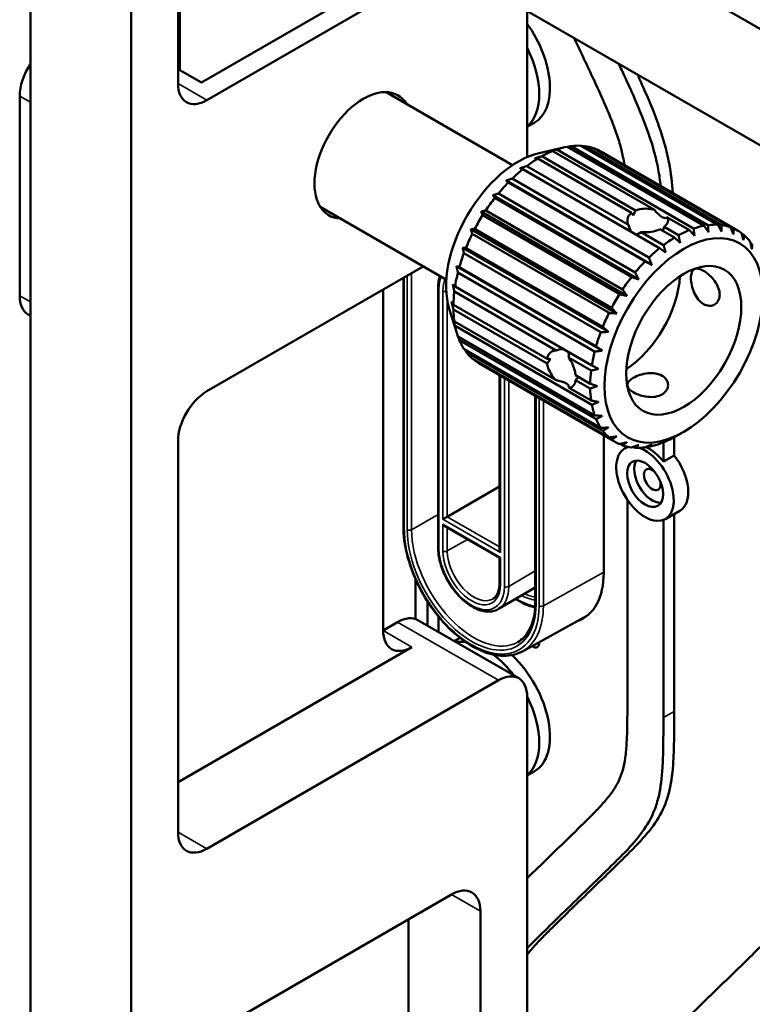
# Model space of a CAD drawing. Header units: millimetres. Extents: x 0 to 2239, y -60 to 841.
# Tile 140 of 151: x 1008 to 1044, y 323 to 371. Entities that reach past the tile are written whole.
import ezdxf

# ---------------------------------------------------------------- set-up
doc = ezdxf.new("R2010")
doc.units = ezdxf.units.MM
doc.layers.add('Sichtbar (ISO)', color=7, linetype='Continuous', lineweight=50)
doc.layers.add('Sichtbar schmal (ISO)', color=7, linetype='Continuous', lineweight=35)

msp = doc.modelspace()

# ---------------------------------------------------------------- linework, layer by layer
at = {"layer": 'Sichtbar (ISO)'}
for p, q in [((1017.0666, 386.2975), (1083.2695, 348.0752)), ((1083.2695, 342.3598), (1017.0666, 380.582)), ((1008.051, 380.3779), (1008.051, 201.8713)), ((1015.2988, 379.5614), (1015.2988, 368.1304)), ((1015.3872, 379.8165), (1015.3872, 368.7938)), ((1013.0007, 199.0136), (1013.0007, 378.2346)), ((1016.4479, 368.1815), (1027.4964, 374.5603)), ((1016.713, 367.3139), (1028.3803, 374.05)), ((1032.4462, 364.5262), (1032.4462, 371.7026)), ((1015.3872, 368.7938), (1015.2988, 368.8449)), ((1016.4479, 368.1815), (1015.3872, 368.7938)), ((1007.5206, 357.7201), (1007.5206, 367.5181)), ((1031.7294, 364.1321), (1025.5284, 367.7122)), ((1032.792, 366.2045), (1032.4462, 366.0048)), ((1033.0305, 364.7198), (1034.2964, 365.0073)), ((1034.4203, 365.033), (1041.1378, 361.1547)), ((1041.3283, 361.1846), (1034.6108, 365.063)), ((1035.0978, 365.0819), (1041.8153, 361.2036)), ((1041.9909, 361.1879), (1035.2734, 365.0662)), ((1035.7136, 364.9645), (1042.4311, 361.0861)), ((1037.567, 361.7895), (1032.9635, 364.4473)), ((1033.1662, 364.5643), (1037.7697, 361.9065)), ((1033.7016, 364.8193), (1038.6973, 361.9351)), ((1040.6187, 361.0156), (1033.9012, 364.894)), ((1042.5864, 361.0253), (1035.8689, 364.9037)), ((1036.0649, 364.8044), (1042.7824, 360.926)), ((1037.4239, 361.1999), (1032.4282, 364.0841)), ((1032.2285, 363.9282), (1038.946, 360.0499)), ((1038.5686, 359.2367), (1031.4091, 363.3702)), ((1031.519, 363.2779), (1038.2365, 359.3995)), ((1038.427, 359.5896), (1031.7095, 363.4679)), ((1037.9262, 358.52), (1030.7668, 362.6535)), ((1030.8564, 362.5161), (1037.5739, 358.6377)), ((1037.7495, 358.8561), (1031.0319, 362.7345)), ((1028.4794, 358.5029), (1022.2784, 362.083)), ((1037.3457, 357.7154), (1030.1862, 361.8489)), ((1030.2609, 361.6659), (1036.9784, 357.7875)), ((1037.1337, 358.0277), (1030.4162, 361.906)), ((1039.3125, 361.5799), (1040.4191, 360.941)), ((1039.1693, 361.0985), (1039.8837, 360.686)), ((1036.8445, 356.8474), (1029.6851, 360.9809)), ((1029.7506, 360.7532), (1036.4681, 356.8748)), ((1036.5984, 357.1294), (1029.8809, 361.0077)), ((1039.1457, 360.2058), (1038.0391, 360.8447)), ((1039.681, 360.5689), (1038.9666, 360.9814)), ((1043.0967, 360.7018), (1042.9768, 360.7711)), ((1043.5063, 360.2273), (1043.4253, 360.274)), ((1036.438, 355.9423), (1029.2786, 360.0758)), ((1029.341, 359.8057), (1036.0585, 355.9273)), ((1036.1599, 356.1886), (1029.4424, 360.0669)), ((1016.713, 353.0252), (1027.34, 359.1607)), ((1036.1385, 355.0277), (1028.979, 359.1612)), ((1029.0446, 358.8522), (1035.7621, 354.9738)), ((1035.8314, 355.2338), (1029.1139, 359.1122)), ((1026.3677, 358.5994), (1026.3677, 346.3745)), ((1035.623, 354.2942), (1028.9055, 358.1725)), ((1025.3751, 358.0263), (1025.3751, 341.2881)), ((1028.0718, 358.1178), (1028.0718, 345.3601)), ((1028.8703, 357.9217), (1033.866, 355.0374)), ((1033.4269, 354.6187), (1028.8235, 357.2765)), ((1007.9349, 356.8045), (1008.051, 356.7375)), ((1028.6209, 357.0822), (1029.0049, 355.8422)), ((1028.8235, 357.0424), (1033.4269, 354.3846)), ((1033.866, 353.567), (1028.8703, 356.4513)), ((1028.9055, 356.2411), (1035.623, 352.3627)), ((1035.7621, 351.8437), (1029.0446, 355.722)), ((1029.1139, 355.5421), (1035.8314, 351.6637)), ((1036.0585, 351.2325), (1029.341, 355.1108)), ((1029.4424, 354.9666), (1036.1599, 351.0883)), ((1036.4681, 350.7579), (1029.7506, 354.6363)), ((1029.8809, 354.5322), (1036.5984, 350.6539)), ((1030.0649, 354.4121), (1036.7824, 350.5337)), ((1034.4812, 354.6822), (1035.5878, 354.0433)), ((1031.0923, 353.8189), (1031.0923, 345.2643)), ((1035.541, 353.3981), (1034.8266, 353.8106)), ((1034.8266, 353.5765), (1035.541, 353.164)), ((1035.5878, 352.5729), (1034.4812, 353.2118)), ((1032.8424, 352.8085), (1032.8424, 342.6363)), ((1040.1359, 351.035), (1039.9591, 350.933)), ((1015.2988, 350.5758), (1015.2988, 331.3881)), ((1036.2097, 344.1265), (1036.2097, 350.8644)), ((1037.0138, 350.4429), (1037.1337, 350.3737)), ((1039.1232, 350.5318), (1039.1457, 350.5188)), ((1039.1372, 350.5237), (1039.1372, 349.5755)), ((1039.6675, 350.7664), (1039.6675, 349.8817)), ((1037.3835, 350.3042), (1037.2372, 350.2197)), ((1037.3694, 350.296), (1037.3694, 350.3073)), ((1037.6686, 350.3029), (1037.7495, 350.2562)), ((1038.3777, 350.3336), (1038.427, 350.3051)), ((1039.1372, 349.5755), (1039.6675, 349.8817)), ((1031.0923, 348.3571), (1028.52, 346.8719)), ((1037.3694, 338.0277), (1037.3694, 347.6993)), ((1039.9443, 347.1639), (1039.2372, 346.7556)), ((1028.3078, 346.7494), (1028.52, 346.8719)), ((1039.1372, 346.7084), (1039.1372, 337.0071)), ((1039.6675, 347.0041), (1039.6675, 337.3133)), ((1028.4139, 346.3925), (1031.0923, 344.8461)), ((1031.1362, 344.8715), (1031.0923, 344.8461)), ((1031.0923, 344.8461), (1031.0923, 343.6161)), ((1026.9685, 341.8476), (1026.9685, 343.7997)), ((1032.8424, 343.4024), (1031.0473, 342.3403)), ((1027.5583, 342.7069), (1027.5583, 341.5205)), ((1027.0822, 341.7954), (1032.0319, 338.9377)), ((1028.0886, 341.9742), (1028.0886, 341.2144)), ((1032.212, 340.261), (1035.3828, 342.0024)), ((1025.3751, 341.2881), (1026.0822, 341.6964)), ((1029.042, 340.8564), (1028.8754, 340.7601)), ((1026.7893, 340.4716), (1015.2988, 333.8376)), ((1031.0319, 338.8386), (1016.713, 330.5716)), ((1032.4462, 304.0355), (1032.4462, 338.0221)), ((1032.792, 334.3612), (1032.4462, 334.1615)), ((1028.7339, 328.3262), (1016.713, 321.386)), ((1030.1481, 300.3268), (1030.1481, 327.5097)), ((1026.6125, 321.8196), (1026.6125, 327.1015))]:
    msp.add_line(p, q, dxfattribs=at)
for centre, major_axis, ratio, start_param, end_param in [((1030.917, 369.4521), (1.875, -3.2476), 0.5773503, 0, 1.7415518), ((1030.3867, 369.146), (1.875, -3.2476), 0.5773503, 0.1039585, 1.4668378), ((1008.9349, 368.3346), (-1, -1.7321), 0.5773503, 4.6021223, 5.4977871), ((1016.713, 368.9469), (-1, -1.7321), 0.5773503, 5.4977871, 7.0685835), ((1024.4028, 364.6093), (1.7, 2.9445), 0.5773503, 5.985038, 9.7229253), ((1033.0649, 359.6083), (-3, -5.1962), 0.5773503, 3.6018219, 3.7285673), ((1033.0649, 359.6083), (3, 5.1962), 0.5773503, 0.2856963, 0.4124417), ((1033.0649, 359.6083), (3, 5.1962), 0.5773503, 0.1111634, 0.2379088), ((1032.0042, 360.2206), (-2.5, -4.3301), 0.5773503, 3.6324753, 5.7923026), ((1033.0649, 359.6083), (-3, -5.1962), 0.5773503, 3.9508877, 4.0776332), ((1033.0649, 359.6083), (-3, -5.1962), 0.5773503, 3.7763548, 3.9031003), ((1033.0649, 359.6083), (3, 5.1962), 0.5773503, 0, 0.0633759), ((1033.0649, 359.6083), (-3, -5.1962), 0.5773503, 4.1254206, 4.2521661), ((1033.0649, 359.6083), (-3, -5.1962), 0.5773503, 4.2999536, 4.426699), ((1033.0649, 359.6083), (-3, -5.1962), 0.5773503, 4.4744865, 4.6012319), ((1033.0649, 359.6083), (-3, -5.1962), 0.5773503, 4.6490194, 4.7757649), ((1038.3682, 361.2412), (-0.9765, 1.0676), 0.2019041, 0.8588121, 1.0026564), ((1038.3682, 361.2412), (-0.6508, -1.8484), 0.4107544, 4.4918018, 4.6356461), ((1038.3682, 363.4098), (-0.8987, 1.868), 0.2347796, 2.3601506, 2.7550141), ((1038.3682, 360.1983), (-0.6807, -1.3953), 0.5249871, 3.049754, 3.1601484), ((1038.3682, 363.4098), (-0.8987, 1.868), 0.2347796, 2.8654085, 3.260272), ((1038.3682, 363.4098), (-0.6452, -2.6765), 0.2854432, 5.7490638, 6.050987), ((1038.3682, 361.2412), (-0.6508, -1.8484), 0.4107544, 1.5324727, 1.6378977), ((1039.7824, 355.7299), (3, 5.1962), 0.5773503, 0.4602292, 0.5869747), ((1039.7824, 355.7299), (3, 5.1962), 0.5773503, 0.2856963, 0.4124417), ((1039.7824, 355.7299), (3, 5.1962), 0.5773503, 0.1111634, 0.2379088), ((1033.0649, 359.6083), (-3, -5.1962), 0.5773503, 4.8235523, 4.9502978), ((1038.3682, 363.4098), (-0.6452, -2.6765), 0.2854432, 0.0640768, 0.366), ((1039.7824, 355.7299), (3, 5.1962), 0.5773503, 0.6347621, 0.7615076), ((1039.7824, 355.7299), (3, 5.1962), 0.5773503, 6.2198157, 6.3465612), ((1039.7824, 355.7299), (3, 5.1962), 0.5773503, 6.0452828, 6.1720283), ((1039.7824, 355.7299), (3, 5.1962), 0.5773503, 0.809295, 0.9360405), ((1033.0649, 359.6083), (-3, -5.1962), 0.5773503, 4.9980853, 5.1248307), ((1039.7824, 355.7299), (3, 5.1962), 0.5773503, 0.983828, 1.1105734), ((1039.7824, 355.7299), (3, 5.1962), 0.5773503, 1.1583609, 1.2851064), ((1033.0649, 359.6083), (-3, -5.1962), 0.5773503, 5.1726182, 5.2993636), ((1037.1307, 357.2608), (-2, -3.4641), 0.5773503, 0.8500311, 2.2915615), ((1039.7824, 355.7299), (3, 5.1962), 0.5773503, 1.3328938, 1.4596393), ((1008.9349, 358.5366), (-1, -1.7321), 0.5773503, 5.4977871, 6.2831853), ((1033.0649, 359.6083), (-3, -5.1962), 0.5773503, 5.3471511, 5.4738966), ((1039.7824, 355.7299), (3, 5.1962), 0.5773503, 1.5074268, 1.6341722), ((1033.0649, 359.6083), (-3, -5.1962), 0.5773503, 5.521684, 5.6484295), ((1039.7824, 355.7299), (3, 5.1962), 0.5773503, 1.6819597, 1.8087051), ((1033.0649, 359.6083), (-3, -5.1962), 0.5773503, 5.696217, 5.8229624), ((1039.7824, 355.7299), (3, 5.1962), 0.5773503, 1.8564926, 1.9832381), ((1033.0649, 359.6083), (-3, -5.1962), 0.5773503, 5.8707499, 5.9974953), ((1033.0649, 359.6083), (-3, -5.1962), 0.5773503, 6.0452828, 6.1720283), ((1032.4243, 353.1147), (-1.9953, -1.897), 0.285443, 3.3737939, 3.6757127), ((1032.4243, 353.1147), (-1.9953, -1.897), 0.285443, 2.7755912, 3.07751), ((1039.7824, 355.7299), (3, 5.1962), 0.5773503, 2.0310255, 2.157771), ((1033.0649, 359.6083), (-3, -5.1962), 0.5773503, 6.2198157, 6.2831853), ((1034.3023, 354.1989), (-1.4128, 0.3119), 0.2019084, 5.2805267, 5.424371), ((1034.3023, 354.1989), (-1.2753, -1.4878), 0.4107543, 4.7891299, 4.9329742), ((1039.7824, 355.7299), (3, 5.1962), 0.5773503, 2.2055585, 2.3323039), ((1032.4243, 353.1147), (2.0671, 0.1557), 0.2347816, 0.3865757, 0.7814393), ((1035.2055, 354.7204), (-0.868, -1.2872), 0.5249871, 6.2646269, 6.3750213), ((1032.4243, 353.1147), (2.0671, 0.1557), 0.2347816, 6.1645031, 6.5593667), ((1034.3023, 354.1989), (-1.2753, -1.4878), 0.4107543, 1.503693, 1.6091172), ((1016.713, 351.3923), (-1, -1.7321), 0.5773503, 3.9269908, 5.4977871), ((1039.7824, 355.7299), (3, 5.1962), 0.5773503, 2.3800914, 2.5068368), ((1039.7824, 355.7299), (3, 5.1962), 0.5773503, 2.5546243, 2.6813698), ((1039.7824, 355.7299), (-3, -5.1962), 0.5773503, 5.8707499, 5.9974953), ((1039.7824, 355.7299), (-3, -5.1962), 0.5773503, 6.0452828, 6.1720283), ((1039.7824, 355.7299), (-3, -5.1962), 0.5773503, 6.2198157, 6.3465612), ((1039.7824, 355.7299), (-3, -5.1962), 0.5773503, 0.4602292, 0.5869747), ((1039.7824, 355.7299), (-3, -5.1962), 0.5773503, 0.6347621, 0.7615076), ((1038.2372, 348.4877), (1, -1.7321), 0.5773503, 2.9632199, 8.8459132), ((1039.7824, 355.7299), (-3, -5.1962), 0.5773503, 0.1111634, 0.2379088), ((1039.7824, 355.7299), (-3, -5.1962), 0.5773503, 0.2856963, 0.4124417), ((1038.414, 348.5897), (-1, 1.7321), 0.5773503, 4.9610031, 5.5929825), ((1038.5907, 348.6918), (0.625, -1.0825), 0.5773503, 3.4283492, 5.9964288), ((1038.9443, 348.8959), (1, -1.7321), 0.5773503, 0, 1.8194104), ((1038.5907, 348.6918), (-0.2875, 0.498), 0.5773503, 5.1633608, 10.5446024), ((1028.4139, 346.5657), (0.1061, -0.1837), 0.5773503, 4.712389, 5.4977871), ((1031.2423, 345.1777), (-0.1061, 0.1837), 0.5773503, 0.7853982, 1.5707963), ((1032.7272, 346.1371), (2.4625, -4.2652), 0.5773503, 6.1766777, 7.0685835), ((1026.0822, 340.0634), (1, 1.7321), 0.5773503, 0, 0.7853981), ((1026.7893, 342.1046), (-1, -1.7321), 0.5773503, 5.4977871, 7.0685835), ((1030.917, 337.6088), (-1.875, 3.2476), 0.5773503, 6.2234044, 6.2831853), ((1030.3867, 337.3026), (-1.875, 3.2476), 0.5773503, 5.8636245, 6.0634244), ((1032.7272, 340.8503), (0.2188, -0.3789), 0.5773503, 5.3608105, 7.1808743), ((1030.3867, 337.3026), (1.875, -3.2476), 0.5773503, 1.7905572, 2.2040363), ((1030.917, 337.6088), (1.875, -3.2476), 0.5773503, 0, 2.0545791), ((1031.0319, 337.2056), (1, 1.7321), 0.5773503, 5.4977871, 7.0685835), ((1030.3867, 337.3026), (1.875, -3.2476), 0.5773503, 0.1039585, 1.4669041), ((1016.713, 332.2046), (-1, -1.7321), 0.5773503, 5.4977871, 7.0685835), ((1028.7339, 326.6932), (1, 1.7321), 0.5773503, 5.4977871, 7.0685835)]:
    msp.add_ellipse(centre, major_axis=major_axis, ratio=ratio, start_param=start_param, end_param=end_param, dxfattribs=at)
for centre, major_axis in [((1040.1359, 355.5258), (-2.75, -4.7631)), ((1040.1359, 355.5258), (2, 3.4641)), ((1038.2372, 348.4877), (0.625, -1.0825))]:
    msp.add_ellipse(centre, major_axis=major_axis, ratio=0.5773503, dxfattribs=at)
for points, knots in [([(1037.2207, 364.1371), (1037.2015, 364.267), (1037.179, 364.398), (1037.1527, 364.5301), (1037.1083, 364.7528), (1037.0527, 364.9787), (1036.9867, 365.2056), (1036.9151, 365.4518), (1036.8312, 365.6993), (1036.7403, 365.9464), (1036.6338, 366.2361), (1036.5177, 366.5252), (1036.3962, 366.8134), (1036.1826, 367.3203), (1035.9524, 367.8242), (1035.7185, 368.3269), (1035.4004, 369.0103), (1035.0753, 369.6916), (1034.7496, 370.3727)], [0.12007553, 0.12007553, 0.12007553, 0.12007553, 0.13444992, 0.13444992, 0.13444992, 0.15866749, 0.15866749, 0.15866749, 0.18494368, 0.18494368, 0.18494368, 0.21575618, 0.21575618, 0.21575618, 0.2699541, 0.2699541, 0.2699541, 0.34363597, 0.34363597, 0.34363597, 0.34363597]), ([(1036.9478, 369.1036), (1037.0439, 368.8999), (1037.1394, 368.6961), (1037.2339, 368.492), (1037.3878, 368.1594), (1037.5392, 367.8261), (1037.6858, 367.492), (1037.8233, 367.1787), (1037.9566, 366.8646), (1038.0828, 366.5494), (1038.313, 365.9742), (1038.5194, 365.3953), (1038.677, 364.822), (1038.7601, 364.5196), (1038.8297, 364.2186), (1038.8856, 363.9222), (1038.9378, 363.6458), (1038.9781, 363.3733), (1039.0095, 363.1043)], [0.58713818, 0.58713818, 0.58713818, 0.58713818, 0.61422605, 0.61422605, 0.61422605, 0.65836065, 0.65836065, 0.65836065, 0.69974595, 0.69974595, 0.69974595, 0.77525842, 0.77525842, 0.77525842, 0.81510292, 0.81510292, 0.81510292, 0.85224386, 0.85224386, 0.85224386, 0.85224386]), ([(1039.6003, 362.7632), (1039.566, 363.2404), (1039.5104, 363.728), (1039.416, 364.2283), (1039.36, 364.5248), (1039.2905, 364.8257), (1039.2073, 365.1282), (1039.0497, 365.7015), (1038.8433, 366.2804), (1038.6131, 366.8555), (1038.487, 367.1708), (1038.3536, 367.4848), (1038.2161, 367.7982), (1038.1027, 368.0566), (1037.9865, 368.3146), (1037.8684, 368.5721)], [0.10877276, 0.10877276, 0.10877276, 0.10877276, 0.17668892, 0.17668892, 0.17668892, 0.21693465, 0.21693465, 0.21693465, 0.29320754, 0.29320754, 0.29320754, 0.3350096, 0.3350096, 0.3350096, 0.36949278, 0.36949278, 0.36949278, 0.36949278]), ([(1037.4239, 361.1999), (1037.3866, 361.2684), (1037.3682, 361.3418), (1037.3682, 361.4922), (1037.3932, 361.5786), (1037.4761, 361.7047), (1037.5183, 361.7498), (1037.567, 361.7895)], [0.69016564, 0.69016564, 0.69016564, 0.69016564, 0.75489119, 0.75489119, 0.8303791, 0.8303791, 0.8776933, 0.8776933, 0.8776933, 0.8776933]), ([(1037.7697, 361.9065), (1037.8355, 361.933), (1037.9086, 361.9544), (1038.109, 361.9918), (1038.2428, 361.9972), (1038.4757, 361.9812), (1038.5894, 361.9628), (1038.6973, 361.9351)], [0.9340407, 0.9340407, 0.9340407, 0.9340407, 0.98135491, 0.98135491, 1.05684282, 1.05684282, 1.12156837, 1.12156837, 1.12156837, 1.12156837]), ([(1039.3125, 361.5799), (1039.3498, 361.5238), (1039.3682, 361.4659), (1039.3682, 361.3474), (1039.3432, 361.2793), (1039.2602, 361.1741), (1039.2181, 361.1348), (1039.1693, 361.0985)], [0.08625431, 0.08625431, 0.08625431, 0.08625431, 0.15097985, 0.15097985, 0.22646776, 0.22646776, 0.27378196, 0.27378196, 0.27378196, 0.27378196]), ([(1038.9666, 360.9814), (1038.9008, 360.9516), (1038.8277, 360.9244), (1038.6273, 360.866), (1038.4935, 360.8425), (1038.2607, 360.8265), (1038.147, 360.8293), (1038.0391, 360.8447)], [0.33012937, 0.33012937, 0.33012937, 0.33012937, 0.37744358, 0.37744358, 0.45293149, 0.45293149, 0.51765703, 0.51765703, 0.51765703, 0.51765703]), ([(1028.1568, 358.6892), (1028.1287, 358.6046), (1028.1076, 358.5148), (1028.079, 358.3239), (1028.0718, 358.2225), (1028.0718, 358.1178)], [4.40077422, 4.40077422, 4.40077422, 4.40077422, 4.55407517, 4.55407517, 4.71238898, 4.71238898, 4.71238898, 4.71238898]), ([(1041.1068, 358.944), (1041.0176, 358.9955), (1040.9275, 359.0324), (1040.7706, 359.0594), (1040.7034, 359.0493), (1040.6007, 358.9901), (1040.5583, 358.9368), (1040.5028, 358.7872), (1040.4895, 358.6906), (1040.4895, 358.4847), (1040.5028, 358.3621), (1040.5583, 358.1096), (1040.6007, 357.9798), (1040.7034, 357.7501), (1040.7706, 357.6346), (1040.9275, 357.4408), (1041.0176, 357.3625), (1041.196, 357.2595), (1041.2957, 357.2282), (1041.4869, 357.2211), (1041.5783, 357.245), (1041.7259, 357.3303), (1041.7921, 357.3973), (1041.8812, 357.5663), (1041.9037, 357.6682), (1041.9037, 357.8741), (1041.8812, 357.9913), (1041.7921, 358.2244), (1041.7259, 358.3405), (1041.5783, 358.5442), (1041.4869, 358.6458), (1041.2957, 358.8199), (1041.196, 358.8925), (1041.1068, 358.944)], [-1.2109497, -1.2109497, -1.2109497, -1.2109497, -1.13526, -1.13526, -1.0595704, -1.0595704, -0.9838913, -0.9838913, -0.9082123, -0.9082123, -0.8325332, -0.8325332, -0.7568541, -0.7568541, -0.6811645, -0.6811645, -0.6054748, -0.6054748, -0.5297852, -0.5297852, -0.4540955, -0.4540955, -0.3784165, -0.3784165, -0.3027374, -0.3027374, -0.2270584, -0.2270584, -0.1513793, -0.1513793, -0.0756896, -0.0756896, 0, 0, 0, 0]), ([(1033.4269, 354.6187), (1033.4369, 354.6807), (1033.4549, 354.7397), (1033.5227, 354.8746), (1033.585, 354.9395), (1033.7152, 355.0147), (1033.788, 355.0355), (1033.866, 355.0374)], [0.93404071, 0.93404071, 0.93404071, 0.93404071, 0.98135491, 0.98135491, 1.05684282, 1.05684282, 1.12156837, 1.12156837, 1.12156837, 1.12156837]), ([(1033.866, 353.567), (1033.788, 353.6466), (1033.7152, 353.7359), (1033.585, 353.9296), (1033.5227, 354.0481), (1033.4549, 354.2403), (1033.4369, 354.3143), (1033.4269, 354.3846)], [0.69016564, 0.69016564, 0.69016564, 0.69016564, 0.75489119, 0.75489119, 0.8303791, 0.8303791, 0.8776933, 0.8776933, 0.8776933, 0.8776933]), ([(1034.4812, 354.6822), (1034.5485, 354.5965), (1034.6077, 354.4994), (1034.7104, 354.2898), (1034.7568, 354.1621), (1034.8065, 353.9594), (1034.8194, 353.8825), (1034.8266, 353.8106)], [0.08625431, 0.08625431, 0.08625431, 0.08625431, 0.15097985, 0.15097985, 0.22646776, 0.22646776, 0.27378197, 0.27378197, 0.27378197, 0.27378197]), ([(1037.6611, 352.9759), (1037.5719, 353.0274), (1037.4949, 353.0869), (1037.3931, 353.2094), (1037.3682, 353.2726), (1037.3682, 353.3911), (1037.3931, 353.4545), (1037.4949, 353.5774), (1037.5719, 353.6372), (1037.7503, 353.7401), (1037.8631, 353.79), (1038.1094, 353.8681), (1038.2431, 353.8962), (1038.4933, 353.9222), (1038.6269, 353.9217), (1038.8733, 353.8827), (1038.9861, 353.8439), (1039.0753, 353.7924), (1039.1645, 353.7409), (1039.2415, 353.6702), (1039.3433, 353.5081), (1039.3682, 353.4171), (1039.3682, 353.2466), (1039.3433, 353.1557), (1039.2415, 352.9941), (1039.1645, 352.9237), (1038.9861, 352.8207), (1038.8733, 352.7816), (1038.6269, 352.7422), (1038.4933, 352.7415), (1038.243, 352.7675), (1038.1094, 352.7958), (1037.8631, 352.8744), (1037.7503, 352.9244), (1037.6611, 352.9759)], [0.6054748, 0.6054748, 0.6054748, 0.6054748, 0.6811645, 0.6811645, 0.7568541, 0.7568541, 0.8325332, 0.8325332, 0.9082123, 0.9082123, 0.9838913, 0.9838913, 1.0595704, 1.0595704, 1.13526, 1.13526, 1.2109497, 1.2109497, 1.2109497, 1.2866393, 1.2866393, 1.362329, 1.362329, 1.438008, 1.438008, 1.5136871, 1.5136871, 1.5893662, 1.5893662, 1.6650452, 1.6650452, 1.7407349, 1.7407349, 1.8164245, 1.8164245, 1.8164245, 1.8164245]), ([(1034.8266, 353.5765), (1034.8195, 353.5161), (1034.8065, 353.46), (1034.7568, 353.3355), (1034.7104, 353.2798), (1034.6077, 353.2206), (1034.5485, 353.2076), (1034.4812, 353.2118)], [0.33012937, 0.33012937, 0.33012937, 0.33012937, 0.37744358, 0.37744358, 0.45293149, 0.45293149, 0.51765703, 0.51765703, 0.51765703, 0.51765703]), ([(1026.3677, 346.3745), (1026.3677, 345.946), (1026.4284, 345.4858), (1026.6629, 344.5479), (1026.8363, 344.0703), (1027.2776, 343.1451), (1027.5452, 342.6977), (1028.1479, 341.8767), (1028.483, 341.5032), (1029.1891, 340.8674), (1029.56, 340.6054), (1030.3026, 340.2212), (1030.6744, 340.0992), (1031.3767, 340.0149), (1031.7085, 340.05), (1032.0754, 340.1919), (1032.145, 340.2242), (1032.212, 340.261)], [4.712389, 4.712389, 4.712389, 4.712389, 5.0376468, 5.0376468, 5.3623131, 5.3623131, 5.6862935, 5.6862935, 6.0103391, 6.0103391, 6.3351599, 6.3351599, 6.6602717, 6.6602717, 6.9787833, 6.9787833, 7.0562406, 7.0562406, 7.0562406, 7.0562406]), ([(1028.0718, 345.3601), (1028.0718, 345.1414), (1028.1032, 344.9082), (1028.2232, 344.4349), (1028.3117, 344.1949), (1028.5359, 343.7319), (1028.6714, 343.5088), (1028.9765, 343.1004), (1029.146, 342.9152), (1029.5043, 342.6007), (1029.693, 342.4717), (1030.073, 342.2855), (1030.2644, 342.2281), (1030.6246, 342.1985), (1030.7945, 342.223), (1030.9806, 342.3036), (1031.0146, 342.3209), (1031.0473, 342.3403)], [4.712389, 4.712389, 4.712389, 4.712389, 5.0428335, 5.0428335, 5.3722817, 5.3722817, 5.7003819, 5.7003819, 6.0286743, 6.0286743, 6.3585529, 6.3585529, 6.6883385, 6.6883385, 7.0021068, 7.0021068, 7.0747543, 7.0747543, 7.0747543, 7.0747543]), ([(1030.7531, 342.8305), (1030.7937, 342.8539), (1030.8311, 342.8828), (1030.8999, 342.9525), (1030.9313, 342.9933), (1030.9869, 343.0871), (1031.0111, 343.1403), (1031.0507, 343.2582), (1031.0661, 343.323), (1031.0869, 343.4626), (1031.0923, 343.5374), (1031.0923, 343.6161)], [0.78539816, 0.78539816, 0.78539816, 0.78539816, 0.9424778, 0.9424778, 1.09955743, 1.09955743, 1.25663706, 1.25663706, 1.41371669, 1.41371669, 1.57079633, 1.57079633, 1.57079633, 1.57079633]), ([(1031.8813, 342.8338), (1031.977, 342.7718), (1032.0733, 342.7156), (1032.394, 342.5485), (1032.6184, 342.465), (1032.8364, 342.4184)], [6.22235939, 6.22235939, 6.22235939, 6.22235939, 6.33212031, 6.33212031, 6.58820216, 6.58820216, 6.58820216, 6.58820216]), ([(1031.9906, 340.7177), (1032.096, 340.7785), (1032.1931, 340.8537), (1032.3696, 341.0324), (1032.449, 341.1359), (1032.5878, 341.3703), (1032.6472, 341.5012), (1032.7435, 341.7877), (1032.7803, 341.9433), (1032.8298, 342.2754), (1032.8424, 342.4518), (1032.8424, 342.6363)], [0.78539816, 0.78539816, 0.78539816, 0.78539816, 0.9424778, 0.9424778, 1.09955743, 1.09955743, 1.25663706, 1.25663706, 1.41371669, 1.41371669, 1.57079633, 1.57079633, 1.57079633, 1.57079633]), ([(1032.4462, 329.1228), (1033.1555, 329.8136), (1033.8679, 330.4998), (1034.5774, 331.1904), (1034.8057, 331.4126), (1035.0336, 331.6352), (1035.2607, 331.8591), (1035.441, 332.0369), (1035.6208, 332.2156), (1035.7976, 332.3984), (1035.9484, 332.5544), (1036.0969, 332.7134), (1036.2402, 332.8795), (1036.3836, 333.0456), (1036.5217, 333.2188), (1036.6498, 333.4046), (1036.758, 333.5616), (1036.859, 333.7275), (1036.9461, 333.9086), (1037.0235, 334.0695), (1037.09, 334.2424), (1037.1423, 334.4279), (1037.1961, 334.6183), (1037.2351, 334.8219), (1037.2645, 335.0325), (1037.2986, 335.2766), (1037.3199, 335.5299), (1037.3342, 335.7878), (1037.3446, 335.9747), (1037.3513, 336.1639), (1037.3562, 336.3542), (1037.3704, 336.9062), (1037.3694, 337.4673), (1037.3694, 338.0277)], [0.4757925, 0.4757925, 0.4757925, 0.4757925, 0.6359245, 0.6359245, 0.6359245, 0.6874428, 0.6874428, 0.6874428, 0.72836518, 0.72836518, 0.72836518, 0.76325735, 0.76325735, 0.76325735, 0.79816303, 0.79816303, 0.79816303, 0.82764389, 0.82764389, 0.82764389, 0.85383785, 0.85383785, 0.85383785, 0.88072483, 0.88072483, 0.88072483, 0.91189687, 0.91189687, 0.91189687, 0.93448276, 0.93448276, 0.93448276, 1, 1, 1, 1]), ([(1032.4462, 325.3694), (1032.513, 325.4567), (1032.716, 325.7067), (1033.0234, 326.0399), (1033.4116, 326.4343), (1034.0448, 327.0551), (1035.3407, 328.3194), (1036.6834, 329.6082), (1037.9236, 330.8413), (1038.6433, 331.642), (1039.1867, 332.5646), (1039.5099, 333.6336), (1039.6229, 334.6298), (1039.669, 335.9413), (1039.6675, 336.7682), (1039.6675, 337.3133)], [0.11691223, 0.11691223, 0.11691223, 0.11691223, 0.13789406, 0.17877473, 0.20530499, 0.2464147, 0.35320426, 0.56160148, 0.6131264, 0.69684052, 0.77076835, 0.80945275, 0.88252312, 0.92244823, 1, 1, 1, 1]), ([(1039.1372, 337.0071), (1039.1372, 336.462), (1039.1387, 335.6351), (1039.0926, 334.3236), (1038.9795, 333.3274), (1038.6564, 332.2584), (1038.1129, 331.3358), (1037.3933, 330.5351), (1036.153, 329.302), (1034.8104, 328.0132), (1033.5145, 326.7489), (1032.8813, 326.1281), (1032.6057, 325.8481), (1032.4791, 325.715), (1032.4462, 325.68)], [0, 0, 0, 0, 0.07755177, 0.11747688, 0.19054725, 0.22923165, 0.30315948, 0.3868736, 0.43839852, 0.64679574, 0.7535853, 0.79469501, 0.82122527, 0.830616, 0.830616, 0.830616, 0.830616]), ([(1037.6346, 313.7265), (1037.6346, 314.3433), (1037.6337, 314.9606), (1037.6463, 315.5699), (1037.6526, 315.8781), (1037.6624, 316.1844), (1037.678, 316.4869), (1037.6977, 316.8694), (1037.7265, 317.246), (1037.7709, 317.6116), (1037.8045, 317.8886), (1037.8469, 318.1593), (1037.901, 318.4205), (1037.9367, 318.5926), (1037.9775, 318.7607), (1038.0239, 318.9236), (1038.0886, 319.1508), (1038.1643, 319.368), (1038.2507, 319.5743), (1038.3711, 319.8618), (1038.512, 320.1281), (1038.6684, 320.3759), (1038.823, 320.621), (1038.9928, 320.8479), (1039.1715, 321.0629), (1039.2745, 321.1867), (1039.3803, 321.3065), (1039.4882, 321.4236), (1039.7218, 321.6773), (1039.9647, 321.9182), (1040.2083, 322.1582), (1041.1841, 323.1198), (1042.1704, 324.066), (1043.1511, 325.0205), (1043.3794, 325.2427), (1043.6073, 325.4653), (1043.8344, 325.6892), (1044.0147, 325.867), (1044.1945, 326.0457), (1044.3713, 326.2286), (1044.522, 326.3845), (1044.6706, 326.5435), (1044.8139, 326.7096), (1044.9573, 326.8757), (1045.0954, 327.0489), (1045.2235, 327.2348), (1045.3316, 327.3917), (1045.4326, 327.5576), (1045.5198, 327.7387), (1045.5972, 327.8997), (1045.6636, 328.0725), (1045.716, 328.258), (1045.7698, 328.4484), (1045.8087, 328.6521), (1045.8382, 328.8626), (1045.8723, 329.1067), (1045.8936, 329.3601), (1045.9079, 329.6179), (1045.9183, 329.8048), (1045.9249, 329.994), (1045.9298, 330.1843), (1045.944, 330.7363), (1045.9431, 331.2974), (1045.9431, 331.8578)], [0, 0, 0, 0, 0.0720994, 0.0720994, 0.0720994, 0.1085789, 0.1085789, 0.1085789, 0.1546935, 0.1546935, 0.1546935, 0.1896425, 0.1896425, 0.1896425, 0.2126861, 0.2126861, 0.2126861, 0.2448059, 0.2448059, 0.2448059, 0.2895737, 0.2895737, 0.2895737, 0.3338527, 0.3338527, 0.3338527, 0.3593459, 0.3593459, 0.3593459, 0.4145875, 0.4145875, 0.4145875, 0.6359245, 0.6359245, 0.6359245, 0.6874428, 0.6874428, 0.6874428, 0.7283652, 0.7283652, 0.7283652, 0.7632574, 0.7632574, 0.7632574, 0.798163, 0.798163, 0.798163, 0.8276439, 0.8276439, 0.8276439, 0.8538379, 0.8538379, 0.8538379, 0.8807248, 0.8807248, 0.8807248, 0.9118969, 0.9118969, 0.9118969, 0.9344828, 0.9344828, 0.9344828, 1, 1, 1, 1]), ([(1039.9327, 313.0121), (1039.9327, 313.793), (1039.9313, 314.5747), (1039.9601, 315.3384), (1039.9807, 315.8851), (1040.0168, 316.4225), (1040.0943, 316.9297), (1040.1295, 317.1601), (1040.1732, 317.3843), (1040.2289, 317.5977), (1040.2615, 317.7227), (1040.2983, 317.844), (1040.3394, 317.9612), (1040.406, 318.1514), (1040.484, 318.3309), (1040.5713, 318.4998), (1040.7561, 318.8574), (1040.9826, 319.1675), (1041.2258, 319.4545), (1041.3626, 319.6159), (1041.5048, 319.77), (1041.6494, 319.9207), (1041.7433, 320.0186), (1041.8382, 320.115), (1041.9336, 320.2107), (1042.0816, 320.3589), (1042.2308, 320.5052), (1042.3801, 320.6513), (1042.768, 321.0311), (1043.1564, 321.41), (1043.5457, 321.7877), (1044.3054, 322.5248), (1045.0684, 323.2572), (1045.8227, 324.002), (1046.0092, 324.1861), (1046.1951, 324.371), (1046.3778, 324.5606), (1046.6745, 324.8686), (1046.9626, 325.1891), (1047.2207, 325.5483), (1047.4487, 325.8655), (1047.6533, 326.2129), (1047.8081, 326.6117), (1047.8891, 326.8203), (1047.9564, 327.043), (1048.0104, 327.2766), (1048.1124, 327.7178), (1048.1668, 328.1977), (1048.1975, 328.6925), (1048.2143, 328.9628), (1048.2239, 329.2376), (1048.2301, 329.5145), (1048.2422, 330.0524), (1048.2412, 330.5983), (1048.2412, 331.1434)], [0, 0, 0, 0, 0.0912872, 0.0912872, 0.0912872, 0.1566356, 0.1566356, 0.1566356, 0.1863172, 0.1863172, 0.1863172, 0.2037018, 0.2037018, 0.2037018, 0.2318928, 0.2318928, 0.2318928, 0.2915926, 0.2915926, 0.2915926, 0.325185, 0.325185, 0.325185, 0.3469854, 0.3469854, 0.3469854, 0.3807659, 0.3807659, 0.3807659, 0.4685168, 0.4685168, 0.4685168, 0.6397604, 0.6397604, 0.6397604, 0.6820993, 0.6820993, 0.6820993, 0.7508886, 0.7508886, 0.7508886, 0.8116364, 0.8116364, 0.8116364, 0.843424, 0.843424, 0.843424, 0.9034672, 0.9034672, 0.9034672, 0.9362744, 0.9362744, 0.9362744, 1, 1, 1, 1]), ([(1047.7108, 330.8372), (1047.7108, 330.2921), (1047.7118, 329.7462), (1047.6998, 329.2083), (1047.6936, 328.9314), (1047.6839, 328.6566), (1047.6672, 328.3863), (1047.6365, 327.8915), (1047.5821, 327.4116), (1047.4801, 326.9704), (1047.4261, 326.7368), (1047.3587, 326.5141), (1047.2777, 326.3055), (1047.123, 325.9067), (1046.9183, 325.5593), (1046.6904, 325.2421), (1046.4323, 324.8829), (1046.1442, 324.5624), (1045.8475, 324.2544), (1045.6648, 324.0648), (1045.4788, 323.8799), (1045.2923, 323.6958), (1044.5381, 322.951), (1043.7751, 322.2186), (1043.0154, 321.4815), (1042.6261, 321.1038), (1042.2377, 320.7249), (1041.8498, 320.3452), (1041.7005, 320.199), (1041.5512, 320.0527), (1041.4033, 319.9045), (1041.3079, 319.8088), (1041.2129, 319.7124), (1041.1191, 319.6146), (1040.9744, 319.4638), (1040.8323, 319.3097), (1040.6954, 319.1483), (1040.4522, 318.8614), (1040.2257, 318.5512), (1040.0409, 318.1936), (1039.9537, 318.0247), (1039.8757, 317.8452), (1039.8091, 317.655), (1039.768, 317.5378), (1039.7312, 317.4165), (1039.6986, 317.2915), (1039.6428, 317.0781), (1039.5991, 316.8539), (1039.5639, 316.6235), (1039.4865, 316.1163), (1039.4504, 315.5789), (1039.4298, 315.0322), (1039.401, 314.2686), (1039.4023, 313.4868), (1039.4023, 312.7059)], [0, 0, 0, 0, 0.0637256, 0.0637256, 0.0637256, 0.0965328, 0.0965328, 0.0965328, 0.156576, 0.156576, 0.156576, 0.1883636, 0.1883636, 0.1883636, 0.2491114, 0.2491114, 0.2491114, 0.3179007, 0.3179007, 0.3179007, 0.3602396, 0.3602396, 0.3602396, 0.5314832, 0.5314832, 0.5314832, 0.6192341, 0.6192341, 0.6192341, 0.6530146, 0.6530146, 0.6530146, 0.674815, 0.674815, 0.674815, 0.7084074, 0.7084074, 0.7084074, 0.7681072, 0.7681072, 0.7681072, 0.7962982, 0.7962982, 0.7962982, 0.8136828, 0.8136828, 0.8136828, 0.8433644, 0.8433644, 0.8433644, 0.9087128, 0.9087128, 0.9087128, 1, 1, 1, 1])]:
    msp.add_open_spline(points, degree=3, knots=knots, dxfattribs=at)
for points, weights in [([(1034.6108, 365.063), (1034.5204, 365.0446), (1034.432, 365.0263)], [1.06179072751, 1.060415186, 1.05893067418]), ([(1035.2734, 365.0662), (1035.2138, 365.0576), (1035.1549, 365.0489)], [1.06179072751, 1.06092435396, 1.06001475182]), ([(1033.1662, 364.5643), (1032.9782, 364.5096), (1032.7997, 364.4562)], [1.04722962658, 1.04519380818, 1.04254089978]), ([(1032.7997, 364.4562), (1032.879, 364.4524), (1032.9635, 364.4473)], [1.0425408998, 1.04519380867, 1.04722962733]), ([(1033.9012, 364.894), (1033.6984, 364.8427), (1033.5057, 364.7925)], [1.06179072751, 1.05851460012, 1.05462033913]), ([(1033.5057, 364.7925), (1033.6007, 364.8061), (1033.7016, 364.8193)], [1.04628301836, 1.04931796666, 1.0517351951]), ([(1035.8689, 364.9037), (1035.8468, 364.9019), (1035.8249, 364.9002)], [1.06179072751, 1.06148074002, 1.06116521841]), ([(1032.4282, 364.0841), (1032.2565, 364.0301), (1032.0937, 363.9772)], [1.0517351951, 1.04931796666, 1.04628301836]), ([(1032.0937, 363.9772), (1032.1588, 363.9538), (1032.2285, 363.9282)], [1.05462033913, 1.05851460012, 1.06179072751]), ([(1031.7095, 363.4679), (1031.5552, 363.4185), (1031.4091, 363.3702)], [1.06179072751, 1.05851460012, 1.05462033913]), ([(1031.4091, 363.3702), (1031.462, 363.3255), (1031.519, 363.2779)], [1.05462033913, 1.05851460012, 1.06179072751]), ([(1031.0319, 362.7345), (1030.8956, 362.6936), (1030.7668, 362.6535)], [1.06179072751, 1.05851460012, 1.05462033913]), ([(1030.7668, 362.6535), (1030.8097, 362.5867), (1030.8564, 362.5161)], [1.05462033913, 1.05851460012, 1.06179072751]), ([(1030.4162, 361.906), (1030.2979, 361.8774), (1030.1862, 361.8489)], [1.06179072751, 1.05851460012, 1.05462033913]), ([(1030.1862, 361.8489), (1030.2219, 361.7599), (1030.2609, 361.6659)], [1.05462033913, 1.05851460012, 1.06179072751]), ([(1041.1378, 361.1547), (1041.2466, 360.9949), (1041.3498, 360.8424)], [1.05704636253, 1.05170629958, 1.04577024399]), ([(1041.3498, 360.8424), (1041.3398, 361.0095), (1041.3283, 361.1846)], [1.04577024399, 1.05170629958, 1.05704636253]), ([(1041.8153, 361.2036), (1041.9062, 361.0316), (1041.9921, 360.8674)], [1.05704636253, 1.05170629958, 1.04577024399]), ([(1041.9921, 360.8674), (1041.9921, 361.0239), (1041.9909, 361.1879)], [1.04577024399, 1.05170629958, 1.05704636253]), ([(1042.4311, 361.0861), (1042.504, 360.9056), (1042.5726, 360.7332)], [1.05704636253, 1.05170629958, 1.04577024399]), ([(1029.8809, 361.0077), (1029.78, 360.9945), (1029.6851, 360.9809)], [1.06179072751, 1.05851460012, 1.05462033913]), ([(1029.6851, 360.9809), (1029.7162, 360.87), (1029.7506, 360.7532)], [1.05462033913, 1.05851460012, 1.06179072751]), ([(1039.9592, 360.3227), (1039.9228, 360.5001), (1039.8837, 360.686)], [1.01237758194, 1.01319208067, 1.01340354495]), ([(1040.4191, 360.941), (1040.5453, 360.7966), (1040.6652, 360.659)], [1.02021547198, 1.01922126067, 1.01762181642]), ([(1040.6652, 360.659), (1040.643, 360.8332), (1040.6187, 361.0156)], [1.04577024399, 1.05170629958, 1.05704636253]), ([(1042.5726, 360.7332), (1042.58, 360.8758), (1042.5864, 361.0253)], [1.04577024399, 1.05170629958, 1.05704636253]), ([(1042.9664, 360.8059), (1043.0218, 360.6207), (1043.0738, 360.4439)], [1.05704636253, 1.05170629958, 1.04577024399]), ([(1043.0738, 360.4439), (1043.0856, 360.5698), (1043.0967, 360.7018)], [1.04577024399, 1.05170629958, 1.05704636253]), ([(1039.2531, 359.8437), (1039.2011, 360.0206), (1039.1457, 360.2058)], [1.01762181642, 1.01922126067, 1.02021547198]), ([(1039.681, 360.5689), (1039.8236, 360.4428), (1039.9592, 360.3227)], [1.01340354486, 1.0131920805, 1.01237758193]), ([(1043.4049, 360.3715), (1043.444, 360.1856), (1043.4803, 360.0082)], [1.05704636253, 1.05170629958, 1.04577024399]), ([(1043.4803, 360.0082), (1043.4936, 360.1151), (1043.5063, 360.2273)], [1.04577024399, 1.05170629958, 1.05704636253]), ([(1029.2786, 360.0758), (1029.3082, 359.9441), (1029.341, 359.8057)], [1.05462033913, 1.05851460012, 1.06179072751]), ([(1029.4424, 360.0669), (1029.3578, 360.072), (1029.2786, 360.0758)], [1.06179072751, 1.05851460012, 1.05462033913]), ([(1038.946, 360.0499), (1039.1034, 359.9443), (1039.2531, 359.8437)], [1.05704636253, 1.05170629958, 1.04577024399]), ([(1028.979, 359.1612), (1029.0102, 359.0105), (1029.0446, 358.8522)], [1.05462033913, 1.05851460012, 1.06179072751]), ([(1029.1139, 359.1122), (1029.0442, 359.1377), (1028.979, 359.1612)], [1.06179072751, 1.05851460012, 1.05462033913]), ([(1038.2365, 359.3995), (1038.4066, 359.316), (1038.5686, 359.2367)], [1.05704636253, 1.05170629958, 1.04577024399]), ([(1038.5686, 359.2367), (1038.4999, 359.409), (1038.427, 359.5896)], [1.04577024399, 1.05170629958, 1.05704636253]), ([(1037.9262, 358.52), (1037.8403, 358.6841), (1037.7495, 358.8561)], [1.04577024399, 1.05170629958, 1.05704636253]), ([(1028.7956, 358.2648), (1028.8313, 358.0974), (1028.8703, 357.9217)], [1.04628366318, 1.0493186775, 1.05173597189]), ([(1028.9055, 358.1725), (1028.8485, 358.2202), (1028.7956, 358.2648)], [1.06179072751, 1.05851460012, 1.05462033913]), ([(1037.5739, 358.6377), (1037.7544, 358.5772), (1037.9262, 358.52)], [1.05704636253, 1.05170629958, 1.04577024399]), ([(1036.9784, 357.7875), (1037.1665, 357.7503), (1037.3457, 357.7154)], [1.05704636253, 1.05170629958, 1.04577024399]), ([(1037.3457, 357.7154), (1037.2425, 357.8679), (1037.1337, 358.0277)], [1.04577024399, 1.05170629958, 1.05704636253]), ([(1028.7339, 357.4139), (1028.7768, 357.2326), (1028.8235, 357.0424)], [1.04254090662, 1.04519381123, 1.04722962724]), ([(1028.8235, 357.2765), (1028.7768, 357.3472), (1028.7339, 357.4139)], [1.04722962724, 1.04519381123, 1.04254090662]), ([(1036.4681, 356.8748), (1036.6609, 356.8605), (1036.8445, 356.8474)], [1.05704636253, 1.05170629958, 1.04577024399]), ([(1036.8445, 356.8474), (1036.7247, 356.985), (1036.5984, 357.1294)], [1.04577024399, 1.05170629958, 1.05704636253]), ([(1028.7956, 356.6343), (1028.8485, 356.4424), (1028.9055, 356.2411)], [1.05462033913, 1.05851460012, 1.06179072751]), ([(1028.8703, 356.4513), (1028.8313, 356.5453), (1028.7956, 356.6343)], [1.05173597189, 1.0493186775, 1.04628366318]), ([(1036.0585, 355.9273), (1036.2529, 355.9346), (1036.438, 355.9423)], [1.05704636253, 1.05170629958, 1.04577024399]), ([(1036.438, 355.9423), (1036.3025, 356.0625), (1036.1599, 356.1886)], [1.04577024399, 1.05170629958, 1.05704636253]), ([(1029.0563, 355.7153), (1029.0847, 355.6295), (1029.1139, 355.5421)], [1.05893071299, 1.06041520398, 1.06179072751]), ([(1029.3981, 355.0779), (1029.4201, 355.0226), (1029.4424, 354.9666)], [1.06001479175, 1.06092437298, 1.06179072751]), ([(1035.7621, 354.9738), (1035.9549, 355.001), (1036.1385, 355.0277)], [1.05704636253, 1.05170629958, 1.04577024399]), ([(1036.1385, 355.0277), (1035.9888, 355.1282), (1035.8314, 355.2338)], [1.04577024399, 1.05170629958, 1.05704636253]), ([(1029.8619, 354.572), (1029.8714, 354.5522), (1029.8809, 354.5322)], [1.06116526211, 1.06148076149, 1.06179072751]), ([(1035.9551, 354.1313), (1035.7932, 354.2107), (1035.623, 354.2942)], [1.04577024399, 1.05170629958, 1.05704636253]), ([(1035.5878, 354.0433), (1035.7759, 354.0879), (1035.9551, 354.1313)], [1.02021660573, 1.0192222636, 1.01762268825]), ([(1035.8933, 353.2804), (1035.7215, 353.3377), (1035.541, 353.3981)], [1.01237758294, 1.01319208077, 1.01340354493]), ([(1035.541, 353.164), (1035.7215, 353.2231), (1035.8933, 353.2804)], [1.01340354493, 1.01319208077, 1.01237758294]), ([(1035.9551, 352.5008), (1035.7759, 352.5358), (1035.5878, 352.5729)], [1.01762268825, 1.0192222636, 1.02021660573]), ([(1035.623, 352.3627), (1035.7932, 352.4329), (1035.9551, 352.5008)], [1.05704636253, 1.05170629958, 1.04577024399]), ([(1036.1385, 351.8162), (1035.9549, 351.8293), (1035.7621, 351.8437)], [1.04577024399, 1.05170629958, 1.05704636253]), ([(1035.8314, 351.6637), (1035.9888, 351.7413), (1036.1385, 351.8162)], [1.05704636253, 1.05170629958, 1.04577024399]), ([(1036.438, 351.2475), (1036.2529, 351.2398), (1036.0585, 351.2325)], [1.04577024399, 1.05170629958, 1.05704636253]), ([(1036.1599, 351.0883), (1036.3025, 351.1692), (1036.438, 351.2475)], [1.05704636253, 1.05170629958, 1.04577024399]), ([(1039.9591, 350.933), (1039.8236, 350.8547), (1039.681, 350.7738)], [1.01237779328, 1.01319210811, 1.01340354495]), ([(1036.8445, 350.8118), (1036.6609, 350.7851), (1036.4681, 350.7579)], [1.04577024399, 1.05170629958, 1.05704636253]), ([(1036.5984, 350.6539), (1036.7247, 350.7342), (1036.8445, 350.8118)], [1.05704636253, 1.05170629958, 1.04577024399]), ([(1037.3457, 350.5225), (1037.1666, 350.4791), (1036.9784, 350.4345)], [1.04577024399, 1.05170629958, 1.05704636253]), ([(1037.1337, 350.3737), (1037.2426, 350.4493), (1037.3457, 350.5225)], [1.05704636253, 1.05170629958, 1.04577024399]), ([(1039.2532, 350.5967), (1039.1035, 350.5217), (1038.9461, 350.4442)], [1.04577024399, 1.05170629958, 1.05704636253]), ([(1039.1457, 350.5188), (1039.2012, 350.5582), (1039.2532, 350.5967)], [1.02021547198, 1.01922126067, 1.01762181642]), ([(1037.9263, 350.3883), (1037.7544, 350.331), (1037.5739, 350.2719)], [1.04577024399, 1.05170629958, 1.05704636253]), ([(1037.7495, 350.2562), (1037.8403, 350.3233), (1037.9263, 350.3883)], [1.05704636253, 1.05170629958, 1.04577024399]), ([(1038.5686, 350.4132), (1038.4067, 350.3453), (1038.2365, 350.2752)], [1.04577024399, 1.05170629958, 1.05704636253]), ([(1038.427, 350.3051), (1038.4999, 350.36), (1038.5686, 350.4132)], [1.05704636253, 1.05170629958, 1.04577024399])]:
    msp.add_rational_spline(points, weights, degree=2, dxfattribs=at)
at = {"layer": 'Sichtbar schmal (ISO)'}
for p, q in [((1015.2988, 368.1304), (1016.713, 367.3139)), ((1008.051, 367.2119), (1007.5206, 367.5181)), ((1026.5577, 346.2289), (1026.5577, 358.7091)), ((1026.7699, 358.8316), (1026.7699, 346.2289)), ((1026.4116, 358.6247), (1026.4116, 346.3133)), ((1007.5206, 357.7201), (1008.051, 357.4139)), ((1028.1157, 358.0566), (1028.1157, 345.2988)), ((1028.3078, 346.7494), (1028.3078, 357.9457)), ((1028.52, 357.5163), (1028.52, 346.8719)), ((1031.1362, 353.7935), (1031.1362, 345.1165)), ((1031.3284, 343.444), (1031.3284, 353.6826)), ((1031.5414, 353.5596), (1031.5414, 343.4445)), ((1032.8863, 352.7831), (1032.8863, 342.5751)), ((1033.0324, 342.4908), (1033.0324, 352.6988)), ((1033.2427, 352.5774), (1033.2427, 342.4897)), ((1026.7699, 346.2289), (1028.0718, 346.9806)), ((1031.1362, 345.1165), (1028.3078, 346.7494)), ((1028.52, 346.8719), (1031.0923, 345.3868)), ((1028.3078, 345.1879), (1028.3078, 346.5045)), ((1028.3078, 346.5045), (1031.1362, 344.8715)), ((1028.52, 346.3313), (1028.52, 345.1879)), ((1028.52, 345.1879), (1029.5102, 345.7596)), ((1031.1362, 344.8715), (1031.1362, 343.5549)), ((1031.5414, 343.4445), (1032.8424, 344.2089)), ((1033.2427, 342.4897), (1036.2097, 344.144)), ((1025.3751, 341.2881), (1026.7893, 340.4716)), ((1031.0319, 338.8386), (1026.0822, 341.6964)), ((1039.1372, 337.0071), (1039.6675, 337.3133)), ((1015.2988, 331.3881), (1016.713, 330.5716)), ((1030.1481, 327.5097), (1028.7339, 328.3262))]:
    msp.add_line(p, q, dxfattribs=at)
for centre, major_axis, start_param, end_param in [((1029.722, 357.1292), (-1.1358, 1.9673), 0.4237276, 0.7853982), ((1029.722, 357.1292), (-1, 1.7321), 0.3718041, 0.7853982), ((1028.2218, 358.1178), (-0.15, 0), 0, 0.7853982), ((1028.4139, 358.0069), (-0.15, 0), 0.7853982, 1.9949094), ((1026.5177, 346.3745), (-0.15, 0), 0, 0.7853982), ((1029.722, 344.402), (2.3408, -4.0544), 3.9269908, 7.0685835), ((1029.722, 344.402), (2.2375, -3.8755), 3.9269908, 7.0685835), ((1026.6638, 346.2902), (0.15, 0), 3.9269908, 5.4977871), ((1029.8281, 344.4633), (2.1625, -3.7456), 3.9269908, 6.2831853), ((1028.2218, 345.3601), (-0.15, 0), 0, 0.7853982), ((1029.722, 344.3714), (1.1358, -1.9673), 3.9269908, 7.0685835), ((1029.722, 344.3714), (1, -1.7321), 3.9269908, 7.0685835), ((1028.4139, 345.2491), (0.15, 0), 3.9269908, 5.4977871), ((1029.8281, 344.4326), (0.925, -1.6021), 3.9269908, 6.2831853), ((1029.829, 344.4332), (1.2108, -2.0972), 0.0061709, 0.7853982), ((1031.2423, 343.6161), (-0.15, 0), 0, 0.7853982), ((1031.4344, 343.5052), (0.15, 0), 3.9269908, 5.5065138), ((1032.0201, 345.7288), (-1.8046, 3.1257), 2.3122116, 2.6827017), ((1032.0201, 345.7288), (1.6204, -2.8065), 5.5621752, 5.8648008), ((1032.0896, 345.7689), (1.5704, -2.72), 5.59828, 5.8436078), ((1029.8262, 344.4622), (2.4158, -4.1843), 6.2708424, 7.0685835), ((1032.9924, 342.6363), (-0.15, 0), 0, 0.7853982), ((1033.1385, 342.552), (0.15, 0), 3.9269908, 5.4803339)]:
    msp.add_ellipse(centre, major_axis=major_axis, ratio=0.5773503, start_param=start_param, end_param=end_param, dxfattribs=at)

doc.saveas('drawing.dxf')
